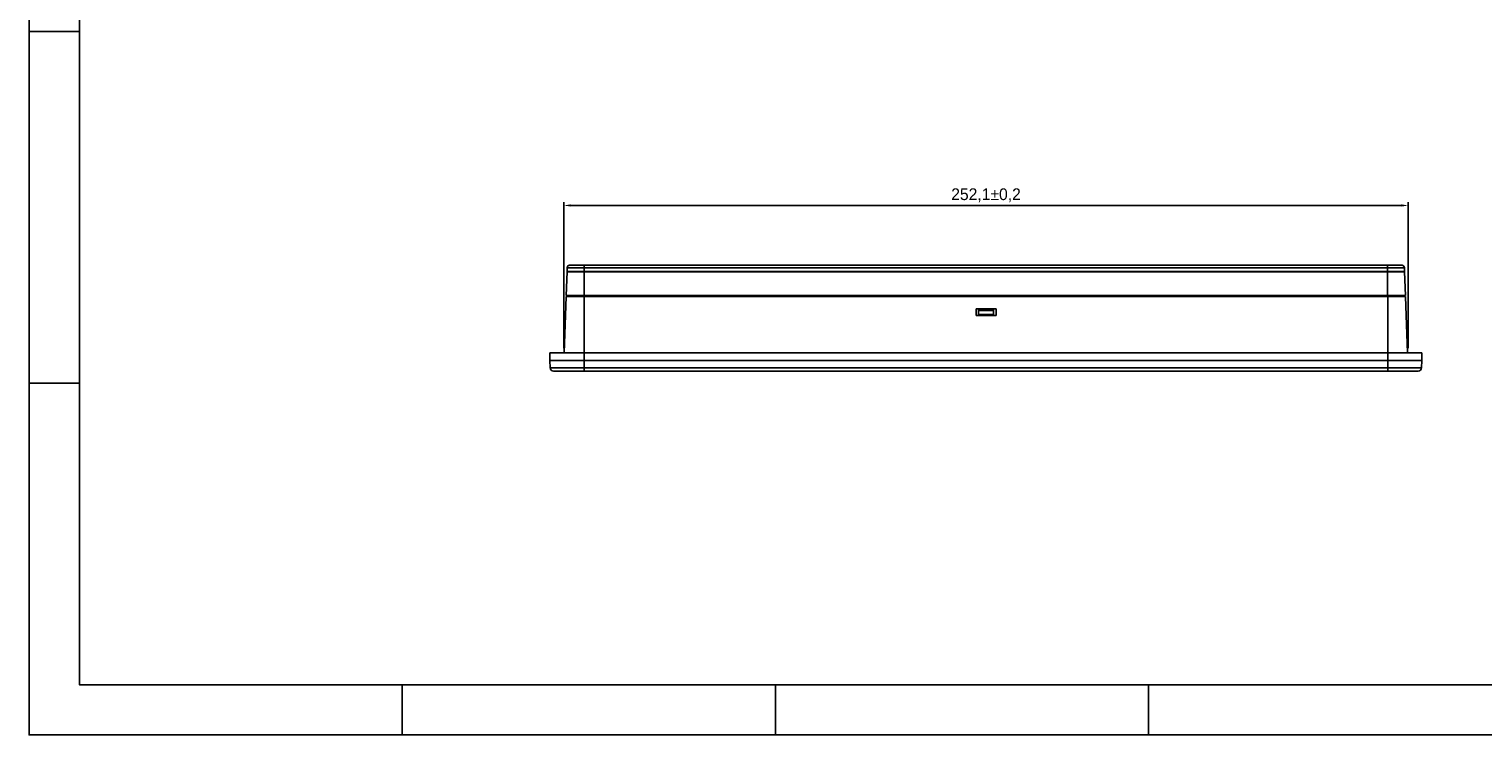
# Model space of a CAD drawing. Header units: millimetres. Extents: x -1063 to 345, y 512 to 8005.
# Tile 1 of 256: x -1063 to -629, y 7374 to 7585. Entities that reach past the tile are written whole.
import ezdxf

# ---------------------------------------------------------------- set-up
doc = ezdxf.new("R2010")
doc.units = ezdxf.units.MM
doc.header["$LTSCALE"] = 5
doc.header["$PDSIZE"] = -1
doc.layers.add('标注线', color=3, linetype='Continuous')
doc.dimstyles.new('ISO-25$0', dxfattribs={"dimtxt": 7, "dimasz": 1.5, "dimexe": 0.3, "dimexo": 0.2, "dimgap": 0.2, "dimtad": 0, "dimzin": 1, "dimdsep": 46, "dimtxsty": 'Standard', "dimcen": 0.5, "dimadec": 0, "dimazin": 0, "dimtp": 1.2, "dimtm": 1.2, "dimtfac": 1, "dimtmove": 0, "dimatfit": 3, "dimfxl": 1, "dimtolj": 1, "dimarcsym": 0})

# ---------------------------------------------------------------- blocks, each defined once
blk = doc.blocks.new('*D819')
at = {"color": 0, "lineweight": -2}
for p, q in [((-903.67, 7490.01), (-903.67, 7533.68)), ((-651.58, 7490.01), (-651.58, 7533.68)), ((-901.67, 7532.68), (-653.58, 7532.68))]:
    blk.add_line(p, q, dxfattribs=at)
at = {"color": 0}
for points in [[(-901.67, 7533.02), (-901.67, 7532.35), (-903.67, 7532.68)], [(-653.58, 7533.02), (-653.58, 7532.35), (-651.58, 7532.68)]]:
    blk.add_solid(points, dxfattribs=at)
at = {"layer": 'Defpoints', "color": 0}
for p in [(-651.58, 7532.68), (-903.67, 7490.01), (-651.58, 7490.01)]:
    blk.add_point(p, dxfattribs=at)
at = {"color": 0, "insert": (-777.62, 7535.72), "char_height": 3.5, "attachment_point": 5}
blk.add_mtext('252,1±0,2', dxfattribs=at)

msp = doc.modelspace()

# ---------------------------------------------------------------- linework, layer by layer
at = {"color": 7, "linetype": 'Continuous', "lineweight": 25}
for p, q in [((-903, 7505.83), (-902.76, 7512.89)), ((-902.76, 7512.89), (-902.75, 7512.94)), ((-902.76, 7512.89), (-902.65, 7512.89)), ((-902.75, 7512.94), (-902.72, 7514.06)), ((-902.75, 7512.94), (-902.65, 7512.94)), ((-902.72, 7514.06), (-902.62, 7514.06)), ((-897.6, 7514.83), (-657.67, 7514.83)), ((-897.6, 7514.06), (-897.6, 7512.94)), ((-897.6, 7514.06), (-657.67, 7514.06)), ((-897.6, 7512.94), (-897.6, 7512.89)), ((-897.6, 7512.94), (-657.67, 7512.94)), ((-897.6, 7512.89), (-897.6, 7505.83)), ((-897.6, 7512.89), (-657.67, 7512.89)), ((-657.67, 7514.06), (-657.67, 7512.94)), ((-657.67, 7512.94), (-657.67, 7512.89)), ((-657.67, 7512.89), (-657.67, 7505.83)), ((-652.66, 7514.06), (-652.63, 7512.94)), ((-652.63, 7512.94), (-652.62, 7512.89)), ((-652.62, 7512.89), (-652.38, 7505.83)), ((-903.58, 7488.61), (-902.99, 7505.52)), ((-902.89, 7505.52), (-902.99, 7505.52)), ((-902.89, 7505.52), (-897.63, 7505.52)), ((-902.78, 7505.81), (-897.63, 7505.81)), ((-902.78, 7505.52), (-902.78, 7505.81)), ((-897.63, 7505.52), (-897.63, 7505.81)), ((-897.63, 7505.81), (-657.63, 7505.81)), ((-657.63, 7505.52), (-897.63, 7505.52)), ((-897.63, 7488.61), (-897.63, 7505.52)), ((-897.6, 7505.83), (-657.67, 7505.83)), ((-897.58, 7505.81), (-876.12, 7505.81)), ((-657.95, 7505.81), (-658.48, 7505.81)), ((-657.63, 7505.81), (-657.63, 7505.52)), ((-657.63, 7505.81), (-652.58, 7505.81)), ((-657.63, 7505.52), (-652.37, 7505.52)), ((-657.63, 7505.52), (-657.63, 7488.61)), ((-652.58, 7505.52), (-652.58, 7505.81)), ((-651.78, 7488.61), (-652.37, 7505.52)), ((-780.61, 7501.81), (-780.61, 7499.81)), ((-780.61, 7501.81), (-774.61, 7501.81)), ((-774.61, 7499.81), (-780.61, 7499.81)), ((-779.86, 7501.73), (-779.86, 7501.32)), ((-779.86, 7501.73), (-779.86, 7500.07)), ((-779.86, 7501.32), (-779.86, 7500.07)), ((-779.86, 7501.32), (-775.36, 7501.32)), ((-779.86, 7500.07), (-775.36, 7500.07)), ((-775.36, 7501.32), (-775.36, 7501.73)), ((-775.36, 7500.07), (-775.36, 7501.32)), ((-774.61, 7499.81), (-774.61, 7501.81)), ((-774.61, 7501.81), (-774.61, 7499.81)), ((-907.88, 7488.61), (-907.88, 7486.41)), ((-907.88, 7488.61), (-907.78, 7488.61)), ((-907.8, 7484.17), (-907.88, 7486.41)), ((-907.78, 7486.41), (-907.88, 7486.41)), ((-907.78, 7488.61), (-897.62, 7488.61)), ((-907.78, 7486.41), (-897.62, 7486.41)), ((-897.62, 7488.61), (-897.62, 7486.41)), ((-897.62, 7488.61), (-657.62, 7488.61)), ((-897.62, 7484.17), (-897.62, 7486.41)), ((-657.62, 7486.41), (-897.62, 7486.41)), ((-657.62, 7488.61), (-657.62, 7486.41)), ((-657.62, 7488.61), (-647.48, 7488.61)), ((-657.62, 7486.41), (-657.62, 7484.17)), ((-657.62, 7486.41), (-647.48, 7486.41)), ((-647.56, 7484.17), (-647.48, 7486.41)), ((-647.48, 7488.61), (-647.48, 7486.41)), ((-907.7, 7484.17), (-907.8, 7484.17)), ((-897.62, 7484.17), (-907.7, 7484.17)), ((-906.8, 7483.21), (-906.7, 7483.21)), ((-897.62, 7483.21), (-906.7, 7483.21)), ((-657.62, 7484.17), (-897.62, 7484.17)), ((-897.62, 7483.21), (-657.62, 7483.21)), ((-647.56, 7484.17), (-657.62, 7484.17)), ((-648.56, 7483.21), (-657.62, 7483.21))]:
    msp.add_line(p, q, dxfattribs=at)
at = {"color": 8, "linetype": 'Continuous', "lineweight": 25}
msp.add_line((-658.07, 7483.17), (-658.07, 7483.21), dxfattribs=at)
at = {"color": 7, "linetype": 'Continuous', "lineweight": 25}
for centre, radius, start, end in [((-906.8, 7484.21), 1, 182, 270), ((-1250.63, 7483.94), 353, 359.8816, 0.0383), ((-1010.63, 7483.94), 353, 359.8816, 0.0383), ((-648.56, 7484.21), 1, 270, 358)]:
    msp.add_arc(centre, radius, start, end, dxfattribs=at)
for points in [[(-902.72, 7514.06), (-902.71, 7514.16), (-902.68, 7514.36), (-902.49, 7514.62), (-902.23, 7514.8), (-902.02, 7514.82), (-901.82, 7514.83)], [(-902.65, 7512.94), (-902.57, 7512.94), (-902.42, 7512.94), (-901.25, 7512.94), (-899.58, 7512.94), (-898.26, 7512.94), (-897.6, 7512.94)], [(-902.65, 7512.89), (-902.58, 7512.89), (-902.42, 7512.89), (-901.25, 7512.89), (-899.58, 7512.89), (-898.26, 7512.89), (-897.6, 7512.89)], [(-902.62, 7514.06), (-902.54, 7514.06), (-902.39, 7514.06), (-901.23, 7514.06), (-899.57, 7514.06), (-898.25, 7514.06), (-897.6, 7514.06)], [(-901.82, 7514.83), (-901.76, 7514.83), (-901.63, 7514.83), (-900.65, 7514.83), (-899.26, 7514.83), (-898.15, 7514.83), (-897.6, 7514.83)], [(-897.6, 7514.83), (-897.6, 7514.82), (-897.6, 7514.8), (-897.6, 7514.62), (-897.6, 7514.36), (-897.6, 7514.16), (-897.6, 7514.06)], [(-657.67, 7514.83), (-657.67, 7514.82), (-657.67, 7514.8), (-657.67, 7514.62), (-657.67, 7514.36), (-657.67, 7514.16), (-657.67, 7514.06)], [(-657.67, 7514.83), (-657.12, 7514.83), (-656.01, 7514.83), (-654.62, 7514.83), (-653.65, 7514.83), (-653.52, 7514.83), (-653.46, 7514.83)], [(-657.67, 7514.06), (-657.02, 7514.06), (-655.7, 7514.06), (-654.04, 7514.06), (-652.88, 7514.06), (-652.73, 7514.06), (-652.66, 7514.06)], [(-657.67, 7512.94), (-657.01, 7512.94), (-655.69, 7512.94), (-654.02, 7512.94), (-652.85, 7512.94), (-652.7, 7512.94), (-652.63, 7512.94)], [(-657.67, 7512.89), (-657.01, 7512.89), (-655.69, 7512.89), (-654.02, 7512.89), (-652.85, 7512.89), (-652.7, 7512.89), (-652.62, 7512.89)], [(-653.46, 7514.83), (-653.35, 7514.82), (-653.15, 7514.8), (-652.89, 7514.62), (-652.7, 7514.36), (-652.67, 7514.16), (-652.66, 7514.06)], [(-903, 7505.83), (-902.82, 7505.83), (-902.66, 7505.83), (-901.43, 7505.83), (-899.68, 7505.83), (-898.29, 7505.83), (-897.6, 7505.83)], [(-657.67, 7505.83), (-656.98, 7505.83), (-655.59, 7505.83), (-653.84, 7505.83), (-652.61, 7505.83), (-652.46, 7505.83), (-652.38, 7505.83)]]:
    msp.add_open_spline(points, degree=3, dxfattribs=at)
at = {"layer": '标注线', "color": 0}
msp.add_line((-767.27, 7389.5), (-186.84, 7389.5), dxfattribs=at)
for points in [[(-171.83, 8004.92), (-171.83, 7374.49), (-1063.42, 7374.49), (-1063.42, 8004.92)], [(-1048.41, 7989.91), (-1048.41, 7389.5), (-186.84, 7389.5), (-186.84, 7989.91)]]:
    msp.add_lwpolyline(points, close=True, dxfattribs=at)
for points in [[(-1063.42, 7584.64), (-1048.41, 7584.64)], [(-1063.42, 7479.56), (-1048.41, 7479.56)], [(-951.98, 7374.49), (-951.98, 7389.5)], [(-840.53, 7374.49), (-840.53, 7389.5)], [(-729.08, 7374.49), (-729.08, 7389.5)]]:
    msp.add_lwpolyline(points, dxfattribs=at)

# ---------------------------------------------------------------- dimensions: what is measured, and where the dimension line sits
at = {"color": 0}
dim = msp.add_linear_dim(base=(-651.58, 7532.68), p1=(-903.67, 7490.01), p2=(-651.58, 7490.01), dimstyle='ISO-25$0', override={"dimtxt": 3.5, "dimasz": 2, "dimexe": 1, "dimexo": 0, "dimgap": 1, "dimtad": 1, "dimtih": 1, "dimtoh": 1, "dimdec": 1, "dimzin": 0, "dimdsep": 44, "dimcen": 2.5, "dimadec": 2, "dimtol": 1, "dimtp": 0.2, "dimtm": 0.2, "dimtdec": 1, "dimtolj": 0, "dimtzin": 0}, dxfattribs=at)
dim.commit()
dim.dimension.update_dxf_attribs({"geometry": '*D819', "text_midpoint": (-777.62, 7535.72)})

doc.saveas('drawing.dxf')
